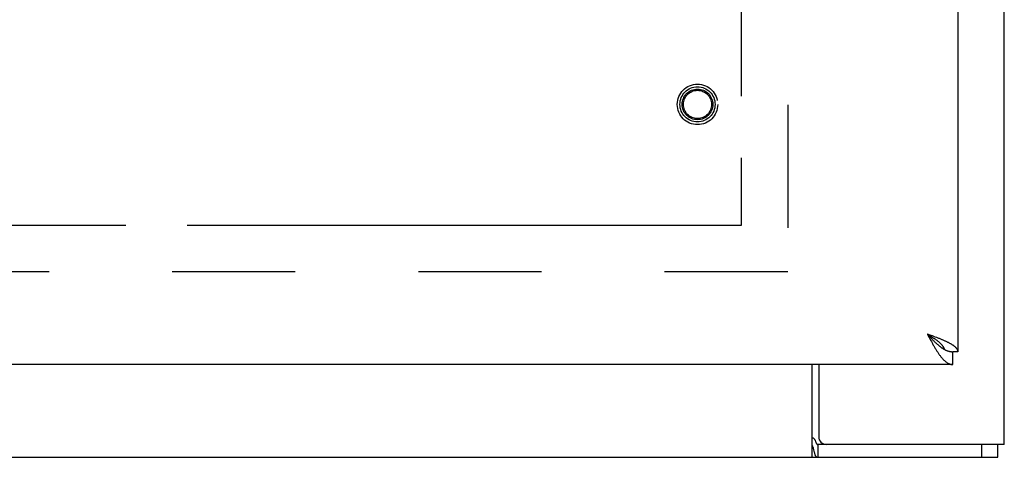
# Model space of a CAD drawing. Header units: inches. Extents: x 0 to 181, y 0 to 117.
# Tile 29 of 92: x 75.8 to 83.75, y 7.71 to 11.25. Entities that reach past the tile are written whole.
import ezdxf

# ---------------------------------------------------------------- set-up
doc = ezdxf.new("R2010")
doc.units = ezdxf.units.IN
doc.header["$LTSCALE"] = 9.946809
doc.header["$MEASUREMENT"] = 0
doc.linetypes.add('HIDDEN', pattern=[0.2, 0.1, -0.1])
doc.linetypes.add('PHANTOM', pattern=[0.8, 0.45, -0.05, 0.1, -0.05, 0.1, -0.05])
doc.layers.get('0').update_dxf_attribs({"linetype": 'CONTINUOUS'})
for name, color, linetype in [('02___PRT_ALL_AXES', 7, 'CONTINUOUS'), ('AVAILABLE_DOOR_SPACE', 7, 'CONTINUOUS'), ('DEFAULT_2', 8, 'HIDDEN')]:
    doc.layers.add(name, color=color, linetype=linetype)

msp = doc.modelspace()

# ---------------------------------------------------------------- linework, layer by layer
at = {"color": 3, "linetype": 'Continuous'}
for p, q in [((83.7546, 7.8155), (83.7546, 70.8054)), ((83.3796, 12.9615), (83.3796, 8.5655)), ((83.1565, 8.6993), (83.1331, 8.708)), ((83.1331, 8.708), (83.1427, 8.6898)), ((83.1427, 8.6898), (83.1523, 8.6718)), ((83.1523, 8.6718), (83.1587, 8.6599)), ((83.174, 8.6929), (83.1565, 8.6993)), ((83.1855, 8.6885), (83.174, 8.6929)), ((83.1969, 8.6842), (83.1855, 8.6885)), ((83.2082, 8.6799), (83.1969, 8.6842)), ((83.1587, 8.6599), (83.1651, 8.6481)), ((83.3376, 8.4615), (60.7341, 8.4615)), ((82.2551, 8.4615), (82.2551, 7.878)), ((83.7546, 7.8155), (82.2476, 7.8155))]:
    msp.add_line(p, q, dxfattribs=at)
at = {"color": 7, "linetype": 'Continuous'}
for p, q in [((83.1497, 8.6974), (83.1331, 8.708)), ((83.1331, 8.708), (83.1459, 8.694)), ((83.1459, 8.694), (83.1555, 8.6836)), ((83.1579, 8.6921), (83.1497, 8.6974)), ((83.1555, 8.6836), (83.1619, 8.6767)), ((83.1619, 8.6767), (83.1683, 8.67)), ((83.1683, 8.67), (83.1747, 8.6633)), ((83.2731, 8.5826), (83.2756, 8.5813)), ((83.3796, 8.5655), (83.3376, 8.5655)), ((83.3376, 8.4615), (83.3376, 8.5655)), ((82.2021, 7.7115), (82.2021, 8.4615)), ((82.2476, 7.8155), (82.2476, 7.7115)), ((83.5726, 7.7115), (83.5726, 7.8155)), ((83.7026, 7.7115), (83.7026, 7.8155)), ((35.8066, 7.7115), (83.7026, 7.7115))]:
    msp.add_line(p, q, dxfattribs=at)
for points in [[(83.2731, 8.5826), (83.2727, 8.5839), (83.2718, 8.5866), (83.2708, 8.5892), (83.2696, 8.5919), (83.2684, 8.5945), (83.267, 8.5971), (83.2656, 8.5998), (83.264, 8.6024), (83.2623, 8.6051), (83.2605, 8.6077), (83.2585, 8.6103), (83.2565, 8.613), (83.2544, 8.6156), (83.2522, 8.6182), (83.2498, 8.6209), (83.2474, 8.6235), (83.2449, 8.6262), (83.2423, 8.6288), (83.2396, 8.6314), (83.2368, 8.6341), (83.2339, 8.6367), (83.2309, 8.6394), (83.2279, 8.642), (83.2247, 8.6446), (83.2215, 8.6473), (83.2182, 8.6499), (83.2149, 8.6526), (83.2114, 8.6552), (83.2079, 8.6578), (83.2044, 8.6605), (83.2007, 8.6631), (83.1971, 8.6657), (83.1933, 8.6684), (83.1896, 8.671), (83.1857, 8.6737), (83.1819, 8.6763), (83.1779, 8.6789), (83.174, 8.6816), (83.17, 8.6842), (83.166, 8.6869), (83.1579, 8.6921)], [(83.1747, 8.6633), (83.1778, 8.66), (83.181, 8.6567), (83.1842, 8.6534), (83.1874, 8.6502), (83.1906, 8.647), (83.1938, 8.6439), (83.197, 8.6408), (83.2002, 8.6377), (83.2034, 8.6347), (83.2066, 8.6317), (83.2098, 8.6288), (83.213, 8.6259), (83.2162, 8.6231), (83.2194, 8.6203), (83.2226, 8.6176), (83.2258, 8.6149), (83.229, 8.6123), (83.2322, 8.6097), (83.2354, 8.6072), (83.2386, 8.6048), (83.2418, 8.6024), (83.245, 8.6001), (83.2482, 8.5978), (83.2513, 8.5956), (83.2545, 8.5935), (83.2577, 8.5915), (83.2609, 8.5895), (83.2641, 8.5876), (83.2673, 8.5857), (83.2705, 8.584), (83.2731, 8.5826)], [(83.2756, 8.5813), (83.2769, 8.5807), (83.2801, 8.5791), (83.2833, 8.5777), (83.2865, 8.5763), (83.2897, 8.575), (83.2929, 8.5738), (83.2961, 8.5727), (83.2993, 8.5716), (83.3025, 8.5706), (83.3057, 8.5697), (83.3089, 8.5689), (83.3121, 8.5682), (83.3153, 8.5676), (83.3184, 8.567), (83.3216, 8.5665), (83.3248, 8.5662), (83.328, 8.5659), (83.3312, 8.5656), (83.3344, 8.5655), (83.3376, 8.5655)], [(82.2021, 7.8083), (82.2034, 7.8061), (82.2047, 7.8034), (82.2061, 7.8001), (82.2075, 7.7963), (82.2089, 7.792), (82.2102, 7.7873), (82.2115, 7.7825), (82.2126, 7.7776), (82.2138, 7.7726), (82.2161, 7.7622)], [(82.2161, 7.7622), (82.2173, 7.7571), (82.2185, 7.752), (82.2198, 7.747), (82.2212, 7.742), (82.2228, 7.7372), (82.2244, 7.7329), (82.226, 7.7291), (82.2277, 7.7257), (82.2295, 7.7227), (82.2316, 7.7198), (82.2337, 7.7174), (82.2361, 7.7153), (82.2385, 7.7138), (82.2409, 7.7127), (82.2432, 7.712), (82.2455, 7.7116), (82.2476, 7.7115)]]:
    msp.add_lwpolyline(points, dxfattribs=at)
at = {"color": 3, "linetype": 'Continuous'}
for points in [[(83.2761, 8.6518), (83.2713, 8.654), (83.2664, 8.6561), (83.2614, 8.6583), (83.2564, 8.6605), (83.2513, 8.6626), (83.2461, 8.6648), (83.2408, 8.6669), (83.2355, 8.6691), (83.2302, 8.6713), (83.2247, 8.6734), (83.2193, 8.6756), (83.2082, 8.6799)], [(83.1651, 8.6481), (83.1683, 8.6422), (83.1715, 8.6364), (83.1747, 8.6307), (83.1778, 8.6249), (83.181, 8.6193), (83.1842, 8.6136), (83.1874, 8.6081), (83.1906, 8.6026), (83.1938, 8.5971), (83.197, 8.5918), (83.2002, 8.5865), (83.2034, 8.5812), (83.2066, 8.5761), (83.2098, 8.571), (83.213, 8.566)], [(83.3796, 8.5655), (83.3795, 8.5676), (83.3793, 8.5698), (83.379, 8.5719), (83.3785, 8.5741), (83.3779, 8.5763), (83.3771, 8.5784), (83.3762, 8.5806), (83.3752, 8.5827), (83.374, 8.5849), (83.3727, 8.5871), (83.3712, 8.5892), (83.3696, 8.5914), (83.3679, 8.5935), (83.3661, 8.5957), (83.3641, 8.5979), (83.362, 8.6), (83.3597, 8.6022), (83.3573, 8.6043), (83.3548, 8.6065), (83.3522, 8.6086), (83.3495, 8.6108), (83.3466, 8.613), (83.3436, 8.6151), (83.3405, 8.6173), (83.3373, 8.6194), (83.3339, 8.6216), (83.3305, 8.6238), (83.3269, 8.6259), (83.3232, 8.6281), (83.3194, 8.6302), (83.3155, 8.6324), (83.3115, 8.6346), (83.3074, 8.6367), (83.3032, 8.6389), (83.2989, 8.641), (83.2945, 8.6432), (83.2901, 8.6454), (83.2855, 8.6475), (83.2808, 8.6497), (83.2761, 8.6518)], [(83.213, 8.566), (83.2162, 8.5611), (83.2194, 8.5563), (83.2226, 8.5516), (83.2258, 8.547), (83.229, 8.5424), (83.2322, 8.538), (83.2354, 8.5337), (83.2386, 8.5294), (83.2418, 8.5253), (83.245, 8.5213), (83.2482, 8.5174), (83.2513, 8.5136), (83.2545, 8.51), (83.2577, 8.5064), (83.2609, 8.503), (83.2641, 8.4997), (83.2673, 8.4965), (83.2705, 8.4935), (83.2737, 8.4906), (83.2769, 8.4878), (83.2801, 8.4851), (83.2833, 8.4826), (83.2865, 8.4802), (83.2897, 8.478), (83.2929, 8.4759), (83.2961, 8.4739), (83.2993, 8.4721), (83.3025, 8.4704), (83.3057, 8.4689), (83.3089, 8.4675), (83.3121, 8.4662), (83.3153, 8.4651), (83.3184, 8.4641), (83.3216, 8.4633), (83.3248, 8.4627), (83.328, 8.4621), (83.3312, 8.4618), (83.3344, 8.4615), (83.3376, 8.4615)], [(82.2021, 7.8714), (82.2041, 7.871), (82.2061, 7.8704), (82.2081, 7.8696), (82.2101, 7.8686), (82.2121, 7.8673), (82.214, 7.8658), (82.2159, 7.8641), (82.2176, 7.8623), (82.2191, 7.8604), (82.2205, 7.8585), (82.2218, 7.8563), (82.2232, 7.854), (82.2244, 7.8516), (82.2257, 7.849), (82.2269, 7.8462), (82.228, 7.8434), (82.2291, 7.8406)], [(82.2291, 7.8406), (82.2313, 7.8352), (82.2323, 7.8325), (82.2334, 7.83), (82.2345, 7.8276), (82.2355, 7.8254), (82.2367, 7.8233), (82.2379, 7.8214), (82.2392, 7.8197), (82.2406, 7.8183), (82.2421, 7.8172), (82.2435, 7.8163), (82.2449, 7.8158), (82.2463, 7.8155), (82.2476, 7.8155)]]:
    msp.add_lwpolyline(points, dxfattribs=at)
msp.add_arc((82.3176, 7.878), 0.0625, 180, 270, dxfattribs=at)
at = {"layer": '02___PRT_ALL_AXES', "color": 8, "linetype": 'HIDDEN'}
msp.add_circle((81.2756, 10.5655), 0.124, dxfattribs=at)
at = {"layer": 'AVAILABLE_DOOR_SPACE', "color": 4, "linetype": 'PHANTOM'}
for p, q in [((81.6296, 65.8365), (81.6296, 9.5865)), ((81.6296, 9.5865), (73.5359, 9.5865))]:
    msp.add_line(p, q, dxfattribs=at)
at = {"layer": 'DEFAULT_2', "color": 8, "linetype": 'HIDDEN'}
for p, q in [((82.0046, 66.2635), (82.0046, 9.1595)), ((82.0046, 9.2115), (61.4006, 9.2115))]:
    msp.add_line(p, q, dxfattribs=at)
for radius in [0.1635, 0.142, 0.124, 0.114]:
    msp.add_circle((81.2756, 10.5655), radius, dxfattribs=at)

doc.saveas('drawing.dxf')
